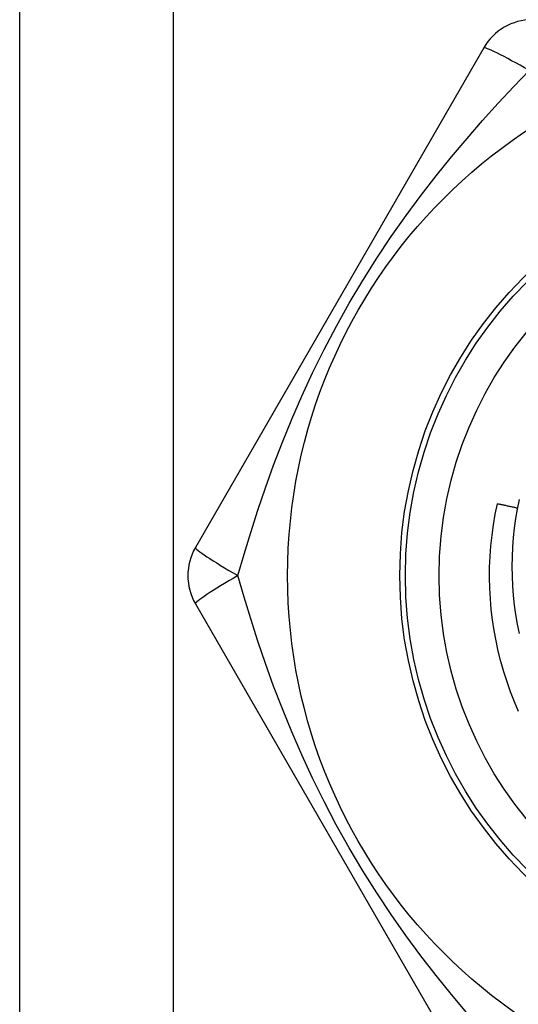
# Model space of a CAD drawing. Header units: inches. Extents: x 3.4 to 95.3, y 5.8 to 50.1.
# Tile 22 of 83: x 20.601 to 20.776, y 19.754 to 20.099. Entities that reach past the tile are written whole.
import ezdxf

# ---------------------------------------------------------------- set-up
doc = ezdxf.new("R2010")
doc.units = ezdxf.units.IN
doc.header["$MEASUREMENT"] = 0
doc.layers.add('Visible Edges(ANSI)', color=7, linetype='Continuous', lineweight=25)
doc.layers.add('Visible Tangent Edges(ANSI)', color=7, linetype='Continuous', lineweight=25)

msp = doc.modelspace()

# ---------------------------------------------------------------- linework, layer by layer
at = {"layer": 'Visible Edges(ANSI)'}
for p, q in [((20.60133, 19.57724), (20.60133, 36.96307)), ((20.76413, 20.08905), (20.66298, 19.91386)), ((20.66298, 19.89417), (20.76413, 19.71897))]:
    msp.add_line(p, q, dxfattribs=at)
at = {"layer": 'Visible Edges(ANSI)', "flags": 128}
for points in [[(20.77639, 19.8564), (20.77492, 19.85982), (20.77356, 19.86328), (20.77231, 19.86678), (20.77118, 19.87033), (20.77015, 19.8739), (20.76925, 19.87751), (20.76846, 19.88115), (20.76778, 19.8848), (20.76723, 19.88848), (20.76679, 19.89218), (20.76647, 19.89588), (20.76627, 19.8996), (20.76619, 19.90332), (20.76622, 19.90704), (20.76638, 19.91075), (20.76665, 19.91446), (20.76705, 19.91816), (20.76756, 19.92185), (20.76819, 19.92551), (20.76894, 19.92916)], [(20.77597, 19.92766), (20.77567, 19.92772), (20.77538, 19.92779), (20.77509, 19.92785), (20.7748, 19.92792), (20.7745, 19.92798), (20.77421, 19.92804), (20.77392, 19.92811), (20.77363, 19.92817), (20.77333, 19.92824), (20.77304, 19.9283), (20.77275, 19.92836), (20.77246, 19.92842), (20.77216, 19.92849), (20.77187, 19.92855), (20.77158, 19.92861), (20.77128, 19.92867), (20.77099, 19.92873), (20.7707, 19.92879), (20.7704, 19.92886), (20.77011, 19.92892), (20.76982, 19.92898), (20.76952, 19.92904), (20.76923, 19.9291), (20.76894, 19.92916)], [(20.77658, 19.93065), (20.77591, 19.92734), (20.77533, 19.92402), (20.77486, 19.92068), (20.77449, 19.91733), (20.77422, 19.91396), (20.77406, 19.91058), (20.77401, 19.9072), (20.77406, 19.90382), (20.77422, 19.90044), (20.77448, 19.89707), (20.77485, 19.89372), (20.77532, 19.89038), (20.77589, 19.88705), (20.77657, 19.88375)]]:
    msp.add_lwpolyline(points, dxfattribs=at)
at = {"layer": 'Visible Edges(ANSI)'}
for radius in [0.18701, 0.13386]:
    msp.add_circle((20.88233, 19.90401), radius, dxfattribs=at)
for centre, start, end in [((20.78118, 20.07921), 90, 150), ((20.68003, 19.90401), 150, 210)]:
    msp.add_arc(centre, 0.01969, start, end, dxfattribs=at)
at = {"layer": 'Visible Tangent Edges(ANSI)'}
msp.add_line((20.65518, 36.96307), (20.65518, 19.57724), dxfattribs=at)
at = {"layer": 'Visible Tangent Edges(ANSI)', "flags": 128}
for points in [[(20.67783, 19.90402), (20.68003, 19.91154), (20.68237, 19.91919), (20.68488, 19.92696), (20.68756, 19.93482), (20.69043, 19.94276), (20.69351, 19.95076), (20.6968, 19.95882), (20.70033, 19.96692), (20.7041, 19.97507), (20.70814, 19.98325), (20.71244, 19.99141), (20.71698, 19.99952), (20.72173, 20.0075), (20.72666, 20.01531), (20.73172, 20.02289), (20.7369, 20.03025), (20.74215, 20.03735), (20.74748, 20.04422), (20.75286, 20.05086), (20.75828, 20.05729), (20.76373, 20.06353), (20.76919, 20.06958), (20.77465, 20.07544), (20.78008, 20.08111)], [(20.75826, 19.75075), (20.75283, 19.7572), (20.74743, 19.76387), (20.7421, 19.77075), (20.73685, 19.77785), (20.73168, 19.7852), (20.72662, 19.79279), (20.72169, 19.80059), (20.71694, 19.80857), (20.7124, 19.81668), (20.70811, 19.82485), (20.70407, 19.83303), (20.70029, 19.84119), (20.69677, 19.84929), (20.69348, 19.85733), (20.69042, 19.86531), (20.68756, 19.87323), (20.68488, 19.88106), (20.68238, 19.88882), (20.68003, 19.89648), (20.67783, 19.90401)]]:
    msp.add_lwpolyline(points, dxfattribs=at)
at = {"layer": 'Visible Tangent Edges(ANSI)'}
for radius in [0.14764, 0.14567]:
    msp.add_circle((20.88233, 19.90401), radius, dxfattribs=at)
for centre, major_axis, start_param, end_param in [((20.78118, 20.07921), (-0.01705, 0.00984), 4.809173, 6.283185), ((20.68003, 19.90401), (-0.01705, 0.00984), 0, 1.474012), ((20.68003, 19.90401), (-0.01705, -0.00984), 4.809173, 6.283185)]:
    msp.add_ellipse(centre, major_axis=major_axis, ratio=0.056054, start_param=start_param, end_param=end_param, dxfattribs=at)

doc.saveas('drawing.dxf')
